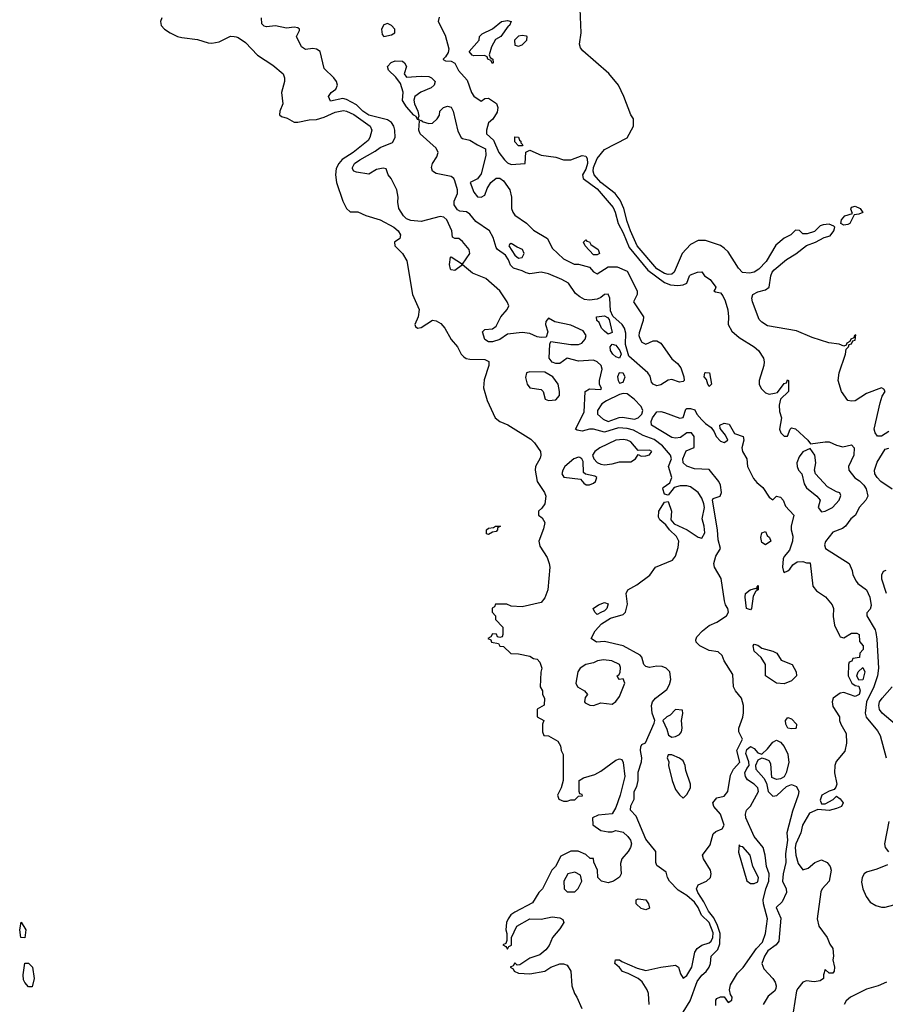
# Model space of a CAD drawing. Header units: inches. Extents: x 2348352 to 2479776, y 460422 to 613655.
# Tile 149 of 256: x 2358843 to 2363471, y 550192 to 555460. Entities that reach past the tile are written whole.
import ezdxf

# ---------------------------------------------------------------- set-up
doc = ezdxf.new("R2010")
doc.units = ezdxf.units.IN
doc.header["$MEASUREMENT"] = 0
doc.layers.add('C3555', color=7, linetype='Continuous')
doc.layers.add('C3565', color=7, linetype='Continuous')

msp = doc.modelspace()

# ---------------------------------------------------------------- linework, layer by layer
at = {"layer": 'C3555', "color": 4, "elevation": 56}
msp.add_lwpolyline([(2359602, 555470), (2359595.3, 555450), (2359599.3, 555430), (2359616, 555410), (2359646.6, 555390), (2359686, 555370), (2359710, 555364.2), (2359793.6, 555353.6), (2359850, 555335.8), (2359870, 555334.3), (2359910, 555341.3), (2359970, 555371.3), (2359990, 555371.1), (2360000, 555367.8)], dxfattribs=at)
for points in [[(2358870, 550548), (2358849.3, 550550), (2358842.7, 550590), (2358850, 550631.3), (2358876, 550590)], [(2358890, 550286), (2358870, 550308), (2358863.6, 550323.6), (2358860.7, 550350), (2358870, 550411.3), (2358890, 550411.3), (2358910.7, 550390), (2358919.1, 550330), (2358910, 550286)]]:
    msp.add_lwpolyline(points, close=True, dxfattribs=at)
at = {"layer": 'C3565', "color": 4}
for points, elevation in [([(2363490, 553256.3), (2363450, 553231), (2363430, 553231.3), (2363416, 553250), (2363411, 553270), (2363442.8, 553410), (2363454.8, 553445.2), (2363471, 553471), (2363463.6, 553483.6), (2363450, 553491.3), (2363370, 553461), (2363310, 553421), (2363290, 553418.8), (2363270, 553422.8), (2363236.3, 553470), (2363219.1, 553530), (2363224, 553570), (2363258, 553670), (2363262, 553698), (2363274, 553710), (2363278, 553722), (2363290, 553726), (2363298, 553742), (2363310, 553746), (2363314, 553774), (2363306, 553770), (2363302, 553758), (2363286, 553750), (2363282, 553738), (2363266, 553730), (2363262, 553718), (2363250, 553714), (2363223.6, 553723.6), (2363168.9, 553731.1), (2363080.5, 553760.5), (2362995.3, 553795.3), (2362841.4, 553821.4), (2362810, 553841), (2362796.8, 553856.8), (2362761, 553950), (2362758, 553970), (2362762, 553990), (2362790, 554004), (2362830, 554014), (2362850.7, 554029.3), (2362859.1, 554090), (2362865.5, 554110), (2362877.3, 554122.7), (2362942.8, 554177.2), (2362992.7, 554207.3), (2363050, 554252.7), (2363098, 554270), (2363144.4, 554295.6), (2363175.8, 554304.2), (2363196, 554330), (2363201, 554350), (2363196.3, 554356.3), (2363170, 554366), (2363138, 554362), (2363123.2, 554356.8), (2363092.9, 554327.1), (2363054, 554314), (2363030, 554314), (2363012.7, 554332.7), (2362990, 554334), (2362966, 554310), (2362930, 554292), (2362885.6, 554254.4), (2362834.1, 554165.8), (2362794.2, 554125.8), (2362770, 554108.7), (2362744.7, 554104.7), (2362708, 554108), (2362686, 554130), (2362630, 554218), (2362610, 554238), (2362590, 554251.3), (2362510, 554278), (2362470, 554278), (2362430, 554258), (2362384, 554210), (2362342, 554110), (2362330, 554099.3), (2362310, 554097), (2362290, 554102.3), (2362250, 554127.7), (2362144.4, 554250), (2362107.9, 554330), (2362090, 554381), (2362073.7, 554450), (2362054, 554494), (2362026, 554530), (2361950.3, 554590), (2361914.6, 554630), (2361909.2, 554650), (2361911.5, 554670), (2361930, 554717), (2361970, 554765.2), (2362091.1, 554828.9), (2362124.7, 554890), (2362124.7, 554930), (2362110.9, 554950.9), (2362073.4, 555050), (2362044, 555110), (2361993.3, 555173.3), (2361853.7, 555293.7), (2361841, 555310), (2361836, 555330), (2361844, 555390), (2361839.1, 555519.1)], 56), ([(2362208.7, 550190), (2362204, 550250), (2362197.2, 550270), (2362171.5, 550311.5), (2362150, 550329.2), (2362096.5, 550356.5), (2362066.6, 550366.6), (2362050, 550388.7), (2362024, 550410), (2362028, 550430), (2362050, 550430.6), (2362061.4, 550421.4), (2362144.9, 550384.9), (2362190, 550373.4), (2362270, 550391.3), (2362350, 550401), (2362364.7, 550390), (2362375.3, 550355.3), (2362390, 550332), (2362410, 550346), (2362436, 550390), (2362452.7, 550470), (2362465.2, 550490), (2362490, 550508.2), (2362530, 550521.3), (2362539.6, 550530), (2362549.6, 550550), (2362550, 550574), (2362530, 550629.6), (2362489, 550669), (2362470, 550709.4), (2362450, 550738.7), (2362410, 550774.7), (2362363, 550803), (2362317.2, 550850), (2362306, 550870), (2362299.3, 550899.3), (2362250, 550935.3), (2362244.5, 550950), (2362244, 551010), (2362190, 551075.3), (2362139, 551199), (2362109.2, 551230), (2362110, 551254), (2362128.7, 551290), (2362129, 551330), (2362142, 551358), (2362149.2, 551390), (2362150, 551434), (2362166.6, 551490), (2362169.4, 551510), (2362161.2, 551550), (2362164, 551570), (2362170, 551582), (2362188.7, 551591.3), (2362235.3, 551695.3), (2362238, 551710), (2362224, 551750), (2362220.9, 551790), (2362227, 551810), (2362242.7, 551830), (2362302.9, 551877.1), (2362316.9, 551903.1), (2362324.5, 551930), (2362319.3, 551970), (2362299, 551990), (2362278.7, 551998.7), (2362250, 552001.6), (2362210, 551994), (2362190, 551999.5), (2362179.5, 552010), (2362169.5, 552049.5), (2362159.5, 552059.5), (2362070, 552109.4), (2361970, 552133.2), (2361926, 552130), (2361898, 552150), (2361919, 552190), (2361952.9, 552227.1), (2362002, 552258), (2362070, 552278), (2362082, 552290), (2362092.9, 552332.9), (2362085.2, 552390), (2362094, 552410), (2362143, 552437), (2362211.6, 552488.4), (2362242, 552530), (2362332.3, 552567.7), (2362349.4, 552590.6), (2362364.1, 552635.9), (2362366.6, 552670), (2362354.5, 552694.5), (2362317.2, 552730), (2362298, 552758), (2362264.5, 552784.5), (2362258.6, 552798.6), (2362260.7, 552830), (2362290, 552878), (2362310, 552882), (2362327.7, 552830), (2362324.9, 552784.9), (2362342, 552762), (2362411, 552730), (2362470, 552690.8), (2362490, 552686.8), (2362506.3, 552713.7), (2362502.9, 552750), (2362491.5, 552790), (2362503.9, 552850), (2362500.9, 552870), (2362490, 552900.9), (2362470, 552929.6), (2362430, 552960.5), (2362410, 552966), (2362374, 552966), (2362342.5, 552957.5), (2362310, 552915.3), (2362290, 552922), (2362281.2, 552950), (2362283.2, 552956.8), (2362318.6, 552981.4), (2362329.3, 553010), (2362312.3, 553070), (2362327.3, 553110), (2362322, 553130), (2362279.3, 553179.3), (2362234.8, 553214.8), (2362175.8, 553235.8), (2362123.9, 553263.9), (2362090, 553273.6), (2362043.8, 553276.2), (2361970, 553252.7), (2361910, 553269.2), (2361890, 553269.2), (2361850, 553259.3), (2361823.7, 553263.7), (2361815.3, 553270), (2361860.2, 553359.8), (2361866, 553470), (2361890, 553484.7), (2361950, 553482), (2361953.2, 553486.8), (2361942, 553510), (2361942.7, 553530), (2361957, 553590), (2361952.3, 553610), (2361930, 553629.3), (2361910, 553638.4), (2361830, 553632.3), (2361770, 553648.7), (2361730, 553621.2), (2361710, 553620.9), (2361690, 553627.3), (2361673.2, 553650), (2361676.4, 553723.6), (2361682, 553738), (2361790, 553722), (2361830, 553723), (2361848.7, 553730), (2361866, 553750), (2361871.8, 553770), (2361855.6, 553795.6), (2361790, 553825.6), (2361704.2, 553844.2), (2361670, 553864), (2361655.3, 553844.7), (2361654.8, 553830), (2361666, 553790), (2361658, 553762), (2361630, 553759), (2361610, 553762.7), (2361570, 553782), (2361530, 553787.3), (2361450, 553778), (2361410, 553749.5), (2361370, 553736), (2361350, 553736), (2361330, 553749), (2361318, 553790), (2361330, 553802), (2361370, 553806), (2361390, 553821), (2361416, 553870), (2361449.2, 553910), (2361457.2, 553930), (2361449, 553950), (2361409.6, 554009.6), (2361335.2, 554075.2), (2361263.9, 554103.9), (2361210, 554148), (2361170, 554119), (2361150, 554122), (2361146.3, 554126.3), (2361141.2, 554150), (2361146, 554190), (2361150, 554191.3), (2361210, 554152), (2361249.2, 554210), (2361245.2, 554230), (2361210, 554274), (2361190, 554288.7), (2361168.7, 554288.7), (2361156.4, 554296.4), (2361152.7, 554330), (2361127, 554390), (2361110, 554403.6), (2361090, 554407.8), (2360990, 554381.2), (2360933.7, 554386.3), (2360910, 554394), (2360894, 554410), (2360869.3, 554449.3), (2360864.1, 554484.1), (2360867, 554510), (2360859.3, 554550), (2360829.7, 554609.7), (2360813.2, 554630), (2360802, 554662), (2360786, 554666), (2360750, 554658), (2360710, 554634), (2360644.1, 554644.1), (2360628.7, 554650), (2360622.7, 554662.7), (2360621.2, 554670), (2360633.2, 554690), (2360661.2, 554710), (2360743.6, 554756.4), (2360770, 554776.3), (2360836.2, 554803.8), (2360849.4, 554830), (2360848, 554870), (2360843.5, 554890), (2360831.5, 554910), (2360810, 554925.1), (2360710, 554948.6), (2360677.4, 554970), (2360644.1, 555004.1), (2360590, 555034), (2360570, 555039.5), (2360504.1, 555024.1), (2360494, 555050), (2360508, 555070), (2360532.3, 555087.7), (2360542.7, 555110), (2360537.2, 555130), (2360522.7, 555150), (2360470, 555199), (2360449.5, 555289.5), (2360430, 555302.7), (2360410, 555306.6), (2360370, 555301.2), (2360350, 555315.3), (2360322, 555370), (2360338, 555402), (2360339, 555410), (2360330, 555417.2), (2360310, 555421.2), (2360270, 555415.1), (2360210, 555426.6), (2360162, 555422), (2360150, 555426), (2360138, 555438), (2360135.3, 555470)], 52), ([(2361085.8, 555474.2), (2361080.7, 555450), (2361117.1, 555377.1), (2361136.4, 555303.6), (2361134.4, 555285.6), (2361118.8, 555261.2), (2361106, 555250), (2361106.8, 555246.8), (2361119.6, 555239.6), (2361150, 555239.1), (2361168.6, 555228.6), (2361189.1, 555189.1), (2361236, 555136), (2361258, 555070), (2361270, 555050.8), (2361310, 555024.7), (2361330, 555038), (2361350, 555041), (2361392.4, 555012.4), (2361399.1, 554990), (2361394.9, 554965.1), (2361372.8, 554927.2), (2361350, 554908.7), (2361338, 554870), (2361339.1, 554850), (2361375.6, 554815.6), (2361404, 554750), (2361434.8, 554710), (2361450, 554694.8), (2361470, 554685.5), (2361546, 554690), (2361548, 554752), (2361570, 554762), (2361630, 554736), (2361710, 554724.7), (2361751.1, 554711.1), (2361790, 554710.8), (2361850, 554733), (2361870.3, 554730.3), (2361877.1, 554717.1), (2361878.6, 554690), (2361870, 554660.9), (2361852.7, 554630), (2361854.8, 554610), (2361930, 554555.3), (2362016.1, 554456.1), (2362027.2, 554430), (2362042, 554370), (2362070, 554319.3), (2362100.7, 554240.7), (2362200.9, 554120.9), (2362290, 554054.9), (2362322, 554042), (2362362.5, 554037.5), (2362390, 554041), (2362409.1, 554050.9), (2362424, 554090), (2362430, 554094.8), (2362466, 554110), (2362490, 554110.8), (2362504.7, 554090), (2362534, 554070), (2362564.7, 554030), (2362562, 554018), (2362554, 554010), (2362563.6, 554003.6), (2362590, 553998), (2362602.8, 553982.8), (2362615.5, 553955.5), (2362628.2, 553908.2), (2362633.4, 553870), (2362630.4, 553830), (2362650, 553793.4), (2362690, 553759.3), (2362770, 553710.6), (2362792.7, 553690), (2362818.8, 553650), (2362822.8, 553630), (2362820.7, 553610), (2362796.4, 553530), (2362796.4, 553510), (2362806.8, 553486.8), (2362830, 553464.4), (2362850, 553457.1), (2362878.9, 553461.1), (2362894, 553466), (2362930, 553514), (2362942, 553518), (2362947.3, 553532.7), (2362954, 553530), (2362954, 553470), (2362910.8, 553429.2), (2362903.1, 553396.9), (2362904.4, 553364.4), (2362916, 553330), (2362906, 553270), (2362912, 553250), (2362930, 553232), (2362947.3, 553232.7), (2362962, 553270), (2362970, 553276), (2362990, 553270.5), (2363057.3, 553210), (2363070.7, 553190.7), (2363150, 553202), (2363170, 553200.7), (2363210, 553182.8), (2363244.7, 553175.3), (2363290, 553184.7), (2363304.7, 553170), (2363302.8, 553130), (2363274.8, 553070), (2363276, 553050), (2363308.6, 553008.6), (2363333.5, 552993.5), (2363355.5, 552970), (2363368, 552950), (2363377.3, 552910), (2363367.3, 552890), (2363330.8, 552850), (2363311.3, 552810), (2363286.8, 552790), (2363258, 552750), (2363242, 552738), (2363190, 552718), (2363151.1, 552668.9), (2363146, 552650), (2363151.3, 552630), (2363278, 552550), (2363293.4, 552513.4), (2363297.3, 552490), (2363315.3, 552455.3), (2363323.9, 552443.9), (2363370.2, 552410.2), (2363388.4, 552370), (2363394.6, 552325.4), (2363390, 552306), (2363372.7, 552287.3), (2363372, 552270), (2363416.1, 552196.1), (2363420.9, 552180.9), (2363426.4, 552146.4), (2363433.7, 551990), (2363428.7, 551950), (2363410.3, 551890), (2363370.3, 551810), (2363362.4, 551750), (2363368.7, 551728.7), (2363430, 551656), (2363444, 551630), (2363474.8, 551510)], 52), ([(2360000, 555367.8), (2360010, 555364.4), (2360050, 555338.3), (2360113.7, 555270), (2360196.6, 555216.6), (2360251.6, 555170), (2360258.9, 555150), (2360258.9, 555130), (2360242, 555070), (2360249.6, 555010), (2360233.3, 554970), (2360232.1, 554952.1), (2360242.6, 554942.6), (2360272.7, 554932.7), (2360310, 554912), (2360330, 554911.6), (2360390, 554924.7), (2360430, 554925.6), (2360470, 554938.3), (2360530, 554966), (2360573.6, 554973.6), (2360590, 554971.2), (2360630, 554953), (2360717, 554890), (2360725.1, 554870), (2360715.1, 554830), (2360705.6, 554814.4), (2360625.1, 554750), (2360567.7, 554712.3), (2360548.7, 554691.3), (2360535.6, 554664.4), (2360531, 554630), (2360536.8, 554590), (2360569.7, 554490), (2360589.7, 554449.8), (2360610, 554432.3), (2360650, 554431.6), (2360692.8, 554412.8), (2360769.2, 554390), (2360842.7, 554350), (2360866, 554330), (2360879, 554310), (2360875.3, 554290), (2360846, 554270), (2360848, 554250), (2360889, 554210), (2360913.2, 554170), (2360943.7, 553990), (2360979.3, 553910), (2360974, 553870), (2360956.2, 553830), (2360959.3, 553819.3), (2360969.7, 553809.7), (2360990, 553813.6), (2361050, 553852), (2361070, 553849.6), (2361093.9, 553833.9), (2361115.1, 553810), (2361149.7, 553749.7), (2361182.7, 553710), (2361203.7, 553670), (2361216.6, 553656.6), (2361230, 553648), (2361250, 553644.7), (2361330, 553641.6), (2361351.2, 553631.2), (2361351.8, 553610), (2361326.3, 553533.7), (2361322.7, 553490), (2361342.5, 553422.5), (2361385.7, 553330), (2361410, 553311.2), (2361453.1, 553293.1), (2361575.3, 553215.3), (2361595.9, 553195.9), (2361627.3, 553150), (2361629.5, 553130), (2361625.4, 553114.6), (2361600.9, 553070), (2361599.3, 553050), (2361609.7, 552989.7), (2361649.3, 552930), (2361656, 552910), (2361649.6, 552870), (2361633.9, 552846.1), (2361616, 552830), (2361617.2, 552810), (2361635.4, 552795.4), (2361649.6, 552770), (2361643.8, 552736.2), (2361617.6, 552670), (2361624, 552644), (2361662.9, 552582.9), (2361674.3, 552550), (2361676.9, 552530), (2361667.3, 552410), (2361650, 552366.8), (2361630, 552341), (2361530, 552318), (2361470, 552322), (2361447.3, 552332.7), (2361387.3, 552332.7), (2361382, 552318), (2361368.4, 552311.6), (2361368, 552290), (2361386, 552270), (2361386, 552250), (2361426, 552210), (2361426, 552170), (2361422, 552158), (2361410, 552154), (2361398, 552158), (2361392.7, 552172.7), (2361370, 552174), (2361362, 552158), (2361346, 552150), (2361362, 552142), (2361366, 552130), (2361402, 552122), (2361410, 552108), (2361430, 552106), (2361468.4, 552068.4), (2361510, 552068), (2361570, 552055.3), (2361590, 552042), (2361610, 552038), (2361623.1, 552023.1), (2361635.3, 551990), (2361628.9, 551968.9), (2361626, 551890), (2361638, 551870), (2361638, 551850), (2361648, 551830), (2361647.3, 551792.7), (2361609.1, 551770.9), (2361608.7, 551730), (2361646, 551710), (2361638, 551690), (2361638, 551650), (2361646, 551630), (2361670, 551628), (2361720.4, 551600.4), (2361734.6, 551574.6), (2361738, 551550), (2361748.4, 551528.4), (2361748.7, 551390), (2361738, 551350), (2361718, 551310), (2361726, 551290), (2361750, 551278), (2361770, 551278), (2361790, 551286), (2361810, 551286), (2361830, 551306), (2361852.7, 551307.3), (2361850, 551314), (2361838, 551318), (2361834, 551330), (2361834, 551390), (2361856.9, 551403.1), (2361918, 551422), (2361950, 551439), (2362030, 551498), (2362050, 551506), (2362062, 551502), (2362070, 551486), (2362078.9, 551410), (2362054, 551310), (2362030, 551244.7), (2362010, 551211.3), (2361936.4, 551203.6), (2361906, 551190), (2361907.3, 551152.7), (2361950, 551122), (2361990, 551115.3), (2362010, 551115.3), (2362030, 551122), (2362070, 551112), (2362095.1, 551090), (2362109, 551070), (2362113.2, 551050), (2362108.9, 551031.1), (2362095.3, 551010), (2362062, 550970), (2362054.6, 550945.4), (2362059, 550890), (2362050, 550872), (2362018, 550850), (2361990, 550841), (2361954, 550850), (2361934, 550870), (2361932, 550910), (2361912.7, 550952.7), (2361910, 550972), (2361892.7, 550972.7), (2361870, 550994), (2361828.4, 551011.6), (2361790, 551012), (2361736.4, 550983.6), (2361708, 550930), (2361688, 550910), (2361638, 550810), (2361618, 550790), (2361584.7, 550735.3), (2361490, 550684.9), (2361469.2, 550670), (2361454, 550650), (2361445.2, 550630), (2361442, 550590), (2361448, 550570), (2361447.3, 550532.7), (2361442, 550518), (2361426, 550510), (2361442, 550502), (2361450, 550486), (2361458, 550502), (2361471.6, 550508.4), (2361472, 550550), (2361501, 550610), (2361570, 550649.5), (2361630, 550647.8), (2361690, 550659.5), (2361730, 550654), (2361746, 550646), (2361752.3, 550630), (2361730, 550594.8), (2361692, 550550), (2361673.1, 550506.9), (2361656.1, 550483.9), (2361623.3, 550456.7), (2361570, 550438), (2361516.4, 550403.6), (2361502, 550402), (2361490, 550414), (2361482, 550398), (2361466, 550390), (2361482, 550382), (2361486, 550370), (2361510, 550358), (2361570, 550355.3), (2361650, 550369), (2361682, 550390), (2361730, 550409), (2361750, 550409), (2361770, 550402), (2361789, 550370), (2361795.3, 550290), (2361809.2, 550249.2), (2361822, 550230), (2361848, 550170)], 56), ([(2362389.8, 550150.2), (2362427.2, 550210), (2362465.8, 550314.2), (2362490, 550348.2), (2362513.3, 550366.7), (2362529.7, 550390), (2362536.4, 550410), (2362539.6, 550450), (2362574.7, 550485.3), (2362585.5, 550514.5), (2362588.1, 550570), (2362573.9, 550613.9), (2362553.8, 550653.8), (2362525.7, 550690), (2362500.3, 550740.3), (2362467.8, 550790), (2362462, 550810), (2362470, 550830.8), (2362515.3, 550850), (2362536, 550870), (2362539.5, 550890), (2362536.2, 550910), (2362499.3, 550970), (2362493.2, 550990), (2362534.5, 551045.5), (2362550, 551104.7), (2362564.1, 551115.9), (2362598, 551130), (2362608.7, 551150), (2362589.2, 551210), (2362554, 551250), (2362549.5, 551270), (2362570, 551296), (2362610, 551306), (2362629, 551330), (2362642.9, 551417.1), (2362659.3, 551450), (2362692.8, 551487.2), (2362676.9, 551550), (2362706.6, 551610), (2362688, 551650), (2362688, 551670), (2362708.7, 551728.7), (2362712.3, 551752.3), (2362712.3, 551790), (2362702, 551830), (2362669.2, 551869.2), (2362659, 551890), (2362656, 551956), (2362608.7, 552030), (2362599, 552059), (2362577.2, 552077.2), (2362530, 552085.2), (2362479, 552110), (2362459.3, 552130), (2362458, 552142), (2362462.5, 552157.5), (2362494, 552190), (2362530, 552218.8), (2362570, 552236.3), (2362621.2, 552270), (2362632.7, 552290), (2362629.4, 552310), (2362617, 552330), (2362611.8, 552350), (2362593.6, 552470), (2362558, 552530), (2362554.5, 552550), (2362564.5, 552590), (2362589.3, 552630), (2362578, 552678), (2362574, 552730), (2362547.3, 552890), (2362550, 552898), (2362588.7, 552911.3), (2362595.3, 552930), (2362589, 552970), (2362581.2, 552990), (2362530, 553054), (2362450, 553056.3), (2362410, 553071.5), (2362389.7, 553089.7), (2362388.6, 553111.4), (2362406.7, 553153.3), (2362448.7, 553171.3), (2362449, 553230), (2362434, 553250), (2362410, 553249), (2362375.5, 553224.5), (2362350, 553221.2), (2362330, 553225.2), (2362220.9, 553290), (2362219.6, 553310), (2362226.3, 553330), (2362250, 553361.6), (2362270, 553363.8), (2362290, 553358.4), (2362372, 553328), (2362390, 553332), (2362403.6, 553376.4), (2362410, 553380.7), (2362430, 553380.7), (2362453.2, 553373.2), (2362463.8, 553350), (2362490, 553318.8), (2362510, 553298.8), (2362539.1, 553279.1), (2362555.9, 553255.9), (2362566.7, 553230), (2362590, 553205.3), (2362610, 553197.3), (2362629, 553210), (2362616.6, 553236.6), (2362588, 553272), (2362586, 553290), (2362610, 553301), (2362635.3, 553295.3), (2362665.5, 553245.5), (2362711.3, 553230), (2362714.8, 553210), (2362704, 553170), (2362707.3, 553150), (2362730.8, 553110), (2362734.9, 553070), (2362766.2, 553006.2), (2362784.1, 552984.1), (2362816.4, 552956.4), (2362850, 552906), (2362870, 552892), (2362889.4, 552910.6), (2362910, 552904.7), (2362924.7, 552890), (2362938, 552858), (2362981, 552810), (2362967.3, 552750), (2362967.7, 552730), (2362976.8, 552696.8), (2362974.8, 552670), (2362958, 552622), (2362930, 552588), (2362925.2, 552574.8), (2362921, 552530), (2362926.8, 552506.8), (2362930, 552502), (2362950, 552512), (2362960.4, 552519.6), (2362976.4, 552543.6), (2363000.4, 552559.6), (2363030, 552562), (2363050, 552554), (2363070, 552554), (2363084, 552430), (2363103.9, 552403.9), (2363151.7, 552371.7), (2363187.3, 552330), (2363194, 552310), (2363193, 552267), (2363199.9, 552219.9), (2363225.3, 552165.3), (2363230, 552158.8), (2363250, 552153.4), (2363290, 552177.1), (2363318, 552178), (2363331, 552170), (2363332.7, 552132.7), (2363352, 552110), (2363352, 552090), (2363334, 552070), (2363332.7, 552047.3), (2363298, 552042), (2363292.7, 552027.3), (2363278, 552022), (2363274, 552010), (2363272, 551950), (2363292, 551910), (2363310, 551898), (2363330, 551894), (2363336.3, 551870), (2363330.4, 551850), (2363310, 551839.5), (2363250, 551860.7), (2363230, 551856.2), (2363193, 551830), (2363186, 551810), (2363190, 551784.7), (2363226, 551730), (2363226, 551710), (2363233.4, 551690), (2363261.3, 551641.3), (2363263.7, 551590), (2363254.4, 551545.6), (2363208.1, 551491.9), (2363200.7, 551470), (2363199.3, 551430), (2363211, 551370), (2363206.8, 551353.2), (2363198, 551342), (2363170, 551332.7), (2363131, 551310), (2363123.5, 551283.5), (2363130, 551264.7), (2363150, 551264.7), (2363192.5, 551287.5), (2363210, 551304.7), (2363230, 551291.3), (2363246, 551270), (2363236, 551250), (2363210, 551239.5), (2363170, 551229.6), (2363110, 551234), (2363065.5, 551214.5), (2363028.2, 551150), (2363019.1, 551110), (2362992.4, 551050), (2362988.9, 551030), (2362992.2, 550990), (2363005.7, 550945.7), (2363030, 550911.3), (2363059.3, 550920.7), (2363094, 550950), (2363130, 550964.9), (2363160.7, 550950), (2363175.5, 550930), (2363182, 550910), (2363170.7, 550850), (2363134, 550810), (2363126.6, 550793.4), (2363107.3, 550650), (2363114.8, 550610), (2363160.7, 550550), (2363174, 550514), (2363190.6, 550490), (2363194, 550450), (2363190.8, 550430), (2363198.8, 550390), (2363198, 550370), (2363190, 550358), (2363170, 550358), (2363150, 550378), (2363141, 550350), (2363141, 550330), (2363123.4, 550316.6), (2363090, 550311.6), (2363050, 550317), (2363030, 550309.4), (2363003.1, 550276.9), (2362997, 550263), (2362978.8, 550150)], 48), ([(2363507.7, 552947.7), (2363447.3, 552990), (2363426.8, 553010), (2363414.8, 553030), (2363414, 553050), (2363428, 553092), (2363470, 553162), (2363490, 553168)], 56), ([(2363478, 552390), (2363452.7, 552467.3), (2363452, 552490), (2363462, 552510), (2363475.3, 552515.3)], 56), ([(2363522.8, 551690), (2363454, 551750), (2363440.5, 551770), (2363435.5, 551790), (2363440.5, 551810), (2363453.4, 551830), (2363507.3, 551890)], 56), ([(2362564.7, 550184.7), (2362565.6, 550214.4), (2362570, 550222), (2362590, 550232), (2362610, 550232), (2362630, 550202), (2362650, 550214), (2362652.7, 550230), (2362644, 550244), (2362637.2, 550270), (2362643.7, 550296.3), (2362681, 550359), (2362711.2, 550388.8), (2362781.6, 550490), (2362814.9, 550525.1), (2362831.2, 550570), (2362840.4, 550650), (2362819.1, 550730), (2362818.5, 550750), (2362832.6, 550810), (2362847.4, 550850), (2362849.8, 550889.8), (2362835.1, 550930), (2362827.8, 550990), (2362817.6, 551030), (2362769.6, 551090), (2362724.5, 551190), (2362722.7, 551210), (2362729.2, 551230), (2362750, 551251.3), (2362792.3, 551330), (2362789.2, 551350), (2362769, 551370), (2362733.6, 551393.6), (2362722.9, 551410), (2362720.5, 551430), (2362730, 551453.4), (2362742.9, 551470), (2362741.3, 551490), (2362725.6, 551534.4), (2362730, 551554.4), (2362750, 551570.6), (2362770, 551560.7), (2362790, 551537.3), (2362810, 551530.8), (2362841.2, 551558.8), (2362870, 551594.8), (2362890, 551606), (2362910, 551594.8), (2362930, 551570.7), (2362950.5, 551529.5), (2362954.9, 551485.1), (2362940.7, 551430), (2362930.5, 551409.5), (2362910, 551398), (2362890, 551395.1), (2362865.1, 551405.1), (2362858.6, 551478.6), (2362850, 551495.3), (2362830, 551504), (2362810, 551509), (2362790, 551499), (2362777.1, 551470), (2362779.3, 551450), (2362821.6, 551401.6), (2362834.9, 551374.9), (2362844.9, 551330), (2362870, 551306), (2362891.1, 551308.9), (2362942.7, 551357.3), (2362970, 551368), (2362996.5, 551356.5), (2363008.4, 551330), (2363005.3, 551310), (2362974.4, 551225.6), (2362944.7, 551110), (2362947.7, 551070), (2362936.9, 550996.9), (2362938.9, 550950), (2362924.2, 550890), (2362920.4, 550850), (2362940.5, 550810), (2362942, 550790), (2362919.8, 550740.2), (2362887.3, 550710), (2362912.7, 550652.7), (2362901.1, 550530), (2362888, 550510), (2362842, 550478), (2362824.4, 550450), (2362810.7, 550410), (2362821.4, 550381.4), (2362870, 550330.7), (2362882, 550310), (2362888, 550290), (2362885.8, 550274.2), (2362878.3, 550261.7), (2362844.9, 550235.1), (2362817.6, 550190)], 44), ([(2363490.5, 551170.5), (2363466.8, 551050), (2363470.8, 551030), (2363487.5, 551007.5)], 52), ([(2363482.5, 550937.5), (2363425.8, 550914.2), (2363370, 550899.3), (2363358.8, 550890), (2363347.3, 550870), (2363344.5, 550844.5), (2363350.7, 550810), (2363367.9, 550767.9), (2363390, 550738), (2363419.8, 550719.8), (2363450, 550711), (2363470, 550711), (2363516.5, 550723.5)], 52), ([(2363478, 550310), (2363432, 550290), (2363370, 550272.7), (2363284.7, 550230), (2363261, 550210), (2363251, 550190)], 52)]:
    msp.add_lwpolyline(points, dxfattribs=dict(at, elevation=elevation))
for points, elevation in [([(2360810, 555439.3), (2360790, 555433.2), (2360777.3, 555410), (2360781.1, 555381.1), (2360790, 555371), (2360830, 555378.8), (2360848.7, 555390), (2360849, 555410), (2360830, 555429)], 52), ([(2361370, 555226), (2361362, 555242), (2361346, 555250), (2361342, 555262), (2361328, 555268), (2361270, 555266.6), (2361262, 555270), (2361246.6, 555290), (2361299, 555350), (2361302, 555370), (2361314.6, 555385.4), (2361370, 555411.3), (2361418, 555450), (2361450, 555456), (2361470, 555451.3), (2361462, 555430), (2361454.4, 555425.6), (2361414.8, 555370), (2361386.4, 555353.6), (2361365.3, 555314.7), (2361352.7, 555272.7), (2361358, 555258), (2361372, 555250), (2361374, 555230)], 52), ([(2361530, 555376.2), (2361510, 555371.6), (2361488.4, 555350), (2361490, 555324.7), (2361510, 555318), (2361530, 555326), (2361554, 555350), (2361555.3, 555370), (2361551.9, 555371.9)], 56), ([(2360910, 555152), (2360990, 555158), (2361030, 555156.3), (2361044.7, 555150), (2361064.7, 555130), (2361058, 555110), (2361043.5, 555096.5), (2360987.9, 555072.1), (2360956, 555050), (2360950.8, 555030), (2360954, 555010), (2360970.7, 554970), (2360976, 554944), (2360972, 554932), (2360978, 554922), (2360970, 554926), (2360963.1, 554943.1), (2360950, 554949), (2360910, 554994), (2360890, 555028.7), (2360892.5, 555072.5), (2360878.6, 555118.6), (2360853.2, 555153.2), (2360815.3, 555190), (2360808.7, 555210), (2360829.4, 555230.6), (2360850, 555241), (2360890, 555238.8), (2360901, 555230), (2360910.6, 555209.4), (2360898, 555170)], 48), ([(2361310, 554511.3), (2361330, 554522), (2361342.5, 554557.5), (2361360.9, 554590), (2361390, 554612.7), (2361410, 554612.4), (2361430, 554598.4), (2361463.7, 554550), (2361472.4, 554510), (2361472.7, 554450), (2361479.1, 554430), (2361490, 554414.8), (2361551.8, 554371.8), (2361590, 554333.4), (2361664, 554290), (2361690, 554237.3), (2361750, 554180.5), (2361807.3, 554152.7), (2361830, 554152), (2361890, 554136), (2361910, 554111.3), (2361930, 554101), (2361990, 554138.8), (2362038, 554138), (2362090, 554114), (2362144.7, 554010), (2362144.7, 553990), (2362124.7, 553950), (2362178, 553870), (2362176, 553850), (2362154.9, 553785.1), (2362153.4, 553770), (2362159.6, 553750), (2362170, 553734.4), (2362190, 553724.6), (2362230, 553741.3), (2362250, 553742), (2362270.3, 553730.3), (2362330, 553645.5), (2362359.9, 553619.9), (2362377.5, 553597.5), (2362394, 553550), (2362394.8, 553530), (2362390, 553524), (2362370, 553520.9), (2362330, 553535.4), (2362309.2, 553530.8), (2362270, 553507.3), (2362250, 553502), (2362229.2, 553509.2), (2362220.7, 553520.7), (2362212.9, 553552.9), (2362201.2, 553570), (2362100.1, 553660.1), (2362082, 553722), (2362083.2, 553783.2), (2362077.2, 553810), (2362064, 553830), (2362014.2, 553874.2), (2362002, 553902), (2361998.7, 553970), (2361990, 553991.8), (2361970, 553989.5), (2361950, 553973.3), (2361930, 553964.2), (2361890, 553959.7), (2361863.1, 553963.1), (2361836.8, 553976.8), (2361815.2, 553995.2), (2361776.2, 554050), (2361741.2, 554070), (2361670, 554100.5), (2361630, 554109.5), (2361570, 554099.7), (2361550, 554105.1), (2361530, 554117.4), (2361482.7, 554130), (2361466.5, 554146.5), (2361455.6, 554175.6), (2361440.1, 554200.1), (2361397.6, 554230), (2361390, 554240.9), (2361374.6, 554294.6), (2361354, 554330), (2361281.1, 554381.1), (2361250, 554419), (2361232.3, 554432.3), (2361195.1, 554435.1), (2361183.3, 554443.3), (2361166, 554470), (2361165.2, 554490), (2361184, 554530), (2361184, 554550), (2361170, 554598), (2361164, 554610), (2361150, 554621.2), (2361070, 554637.2), (2361049, 554650), (2361045.2, 554670), (2361049.2, 554690), (2361073.4, 554726.6), (2361080.9, 554750), (2361070, 554773.2), (2360984, 554850), (2360977.2, 554870), (2360980.4, 554919.6), (2360990, 554922), (2360995.3, 554915.3), (2361030, 554904), (2361050, 554906.8), (2361075.3, 554930), (2361088, 554950), (2361089.1, 554970.9), (2361108.9, 554991.1), (2361130, 554998), (2361150, 554992), (2361161, 554970), (2361184.7, 554864.7), (2361202.8, 554830), (2361210, 554824), (2361250, 554816), (2361290.4, 554790.4), (2361334, 554770), (2361334.2, 554734.2), (2361310, 554635.3), (2361290.6, 554609.4), (2361252, 554590), (2361270, 554538), (2361290, 554512)], 48), ([(2361510, 554786), (2361490, 554806), (2361490, 554834), (2361510, 554831.3), (2361515.3, 554815.3), (2361522, 554810), (2361522, 554802), (2361532, 554790), (2361530, 554786)], 52), ([(2363250, 554360.9), (2363234, 554370), (2363237.2, 554390), (2363255.3, 554410), (2363296.4, 554423.6), (2363286.8, 554446.8), (2363290, 554458), (2363310, 554462.8), (2363336, 554450), (2363350.5, 554429.5), (2363330, 554419), (2363303.6, 554416.4), (2363281, 554370), (2363270, 554363.7)], 56), ([(2361470, 554262), (2361462, 554258), (2361458, 554250), (2361490, 554201), (2361510, 554184.9), (2361530, 554188), (2361539.5, 554210), (2361531.5, 554231.5), (2361502.5, 554242.5)], 48), ([(2361910, 554202), (2361866, 554250), (2361858, 554270), (2361870, 554282), (2361875.3, 554275.3), (2361890, 554270.8), (2361897.3, 554257.3), (2361936, 554230), (2361942, 554210), (2361930, 554202)], 48), ([(2361990, 553778), (2361970, 553794), (2361954, 553810), (2361940.2, 553840.2), (2361929, 553850), (2361926, 553870), (2361970, 553876), (2361986.4, 553866.4), (2361995.3, 553855.3), (2362010, 553786)], 48), ([(2362050, 553649.6), (2362030, 553657.2), (2362014, 553670), (2362001.2, 553690), (2361999, 553710), (2362010, 553724.7), (2362030, 553718), (2362050.8, 553690.8), (2362058, 553670)], 48), ([(2361570, 553576), (2361552, 553570), (2361546.4, 553546.4), (2361556, 553510), (2361570, 553491.3), (2361630, 553482), (2361642, 553470), (2361652, 553430), (2361670, 553422.8), (2361710, 553426.8), (2361729, 553450), (2361729, 553470), (2361721.2, 553510), (2361693.2, 553550), (2361650, 553575.1)], 56), ([(2362048.5, 553571.5), (2362039.1, 553550), (2362042, 553530), (2362050, 553516), (2362070, 553521), (2362080.9, 553550), (2362070, 553569)], 52), ([(2362530, 553498), (2362522, 553510), (2362515.3, 553535.3), (2362502, 553550), (2362506, 553570), (2362510, 553572), (2362531, 553570), (2362542, 553510)], 48), ([(2362070, 553459.3), (2362050, 553454), (2361979.8, 553420.2), (2361955.3, 553404.7), (2361931.3, 553370), (2361932, 553350), (2361962, 553322), (2361990, 553311), (2362047.7, 553332.3), (2362066, 553334), (2362130, 553322), (2362150, 553330.4), (2362169.6, 553350), (2362173.6, 553370), (2362165.1, 553390), (2362127.3, 553430), (2362090, 553458.4)], 52), ([(2362070, 553214.7), (2362030, 553209.6), (2361944.7, 553170), (2361918, 553150), (2361904.7, 553130), (2361912, 553110), (2361931.1, 553091.1), (2361950, 553082), (2361970, 553078), (2362010, 553084), (2362050, 553094.8), (2362110, 553094.8), (2362135.3, 553110), (2362150, 553134), (2362165.4, 553125.4), (2362190, 553126), (2362210, 553132), (2362222, 553150), (2362210, 553157.2), (2362150, 553155.3), (2362110, 553200.9), (2362091.1, 553211.1)], 56), ([(2363070, 553166), (2363030, 553148), (2363010, 553122), (2362997.3, 553090), (2362999.1, 553070), (2363007.7, 553050), (2363024, 553030), (2363037.5, 552977.5), (2363050, 552956), (2363104.7, 552910), (2363122, 552890), (2363111.3, 552850), (2363130, 552827.7), (2363150, 552831.3), (2363188, 552850), (2363224, 552890), (2363233.6, 552913.6), (2363228.7, 552928.7), (2363210, 552934), (2363161.6, 552961.6), (2363097.2, 553030), (2363092.7, 553050), (2363099, 553090), (2363094, 553130)], 52), ([(2361830, 553119.3), (2361806, 553110), (2361758, 553070), (2361746, 553050), (2361742, 553030), (2361752.7, 553012.7), (2361842, 553002), (2361859.6, 552979.6), (2361871.6, 552971.6), (2361890, 552971.3), (2361910, 552981), (2361922, 552990), (2361928, 553010), (2361917.2, 553017.2), (2361868, 553028), (2361858, 553038), (2361856, 553096), (2361848.7, 553110), (2361838, 553118)], 56), ([(2361350, 552706), (2361338, 552710), (2361339, 552730), (2361350, 552738.8), (2361376.4, 552743.6), (2361386, 552750), (2361414, 552750), (2361398, 552742), (2361398, 552730), (2361390, 552722), (2361370, 552718)], 56), ([(2362830, 552649.6), (2362810, 552662), (2362805.2, 552690), (2362810, 552714), (2362830, 552722), (2362839.8, 552699.8), (2362851, 552690), (2362858, 552670)], 44), ([(2362750, 552302), (2362729.4, 552310), (2362721.2, 552370), (2362724, 552390), (2362748, 552410), (2362778, 552418), (2362786, 552414), (2362786, 552426), (2362792, 552432), (2362791, 552410), (2362778, 552402), (2362764.5, 552375.5), (2362756, 552310)], 44), ([(2361930, 552278), (2361918, 552290), (2361909.2, 552310), (2361938, 552330), (2361970, 552342), (2361990, 552334), (2361982, 552310), (2361970, 552298), (2361950, 552288)], 52), ([(2362930, 551907), (2362889.3, 551909.3), (2362829.6, 551949.6), (2362829.5, 552010), (2362807.3, 552047.3), (2362770, 552082), (2362765.2, 552110), (2362770, 552118), (2362790, 552114), (2362810, 552097.3), (2362870, 552082), (2362890.5, 552070), (2362913.7, 552033.7), (2362973.4, 552010), (2362994.4, 551970), (2362996.4, 551950), (2362970, 551922.9)], 44), ([(2361964.1, 552035.9), (2361932, 552030), (2361910, 552019.5), (2361870, 552009.4), (2361838.8, 551990), (2361827.3, 551970), (2361816, 551910), (2361824.7, 551890), (2361862, 551870), (2361878, 551850), (2361866.8, 551833.2), (2361862, 551810), (2361865.4, 551805.4), (2361891.6, 551791.6), (2361910, 551791.3), (2361950, 551804.7), (2362010, 551798), (2362030, 551811.3), (2362050, 551838), (2362079, 551910), (2362070, 551934), (2362048.9, 551928.9), (2362040.4, 551940.4), (2362038, 551950), (2362045.6, 551954.4), (2362052.5, 551967.5), (2362054.8, 551994.8), (2362049.3, 552009.3), (2362009.5, 552029.5)], 56), ([(2363330, 551926), (2363318, 551950), (2363326, 551970), (2363350, 551994), (2363361, 551970), (2363350, 551928)], 48), ([(2362350, 551768.7), (2362320.7, 551739.3), (2362302, 551730), (2362282, 551710), (2362303.5, 551663.5), (2362311.3, 551631.3), (2362330, 551622), (2362350, 551624.7), (2362370, 551636), (2362381.2, 551650), (2362385.2, 551670), (2362381.2, 551710), (2362388, 551748), (2362386, 551766)], 52), ([(2362970, 551665.1), (2362949.2, 551670), (2362939.3, 551690), (2362937.2, 551710), (2362950, 551726), (2362970, 551718.8), (2362996.3, 551690), (2362994.8, 551670), (2362990, 551667)], 44), ([(2362330, 551526), (2362310, 551526), (2362304.7, 551510), (2362314, 551490), (2362312, 551470), (2362331.3, 551390), (2362350, 551342), (2362370, 551312), (2362390, 551294), (2362410, 551314), (2362428.7, 551350), (2362428.7, 551370), (2362403.7, 551443.7), (2362401.2, 551470), (2362390, 551495.3), (2362370, 551508)], 52), ([(2362690, 551046), (2362686.4, 551006.4), (2362730, 550852), (2362750, 550838.8), (2362770, 550838.8), (2362790, 550846.8), (2362793.6, 550870), (2362762.7, 550930), (2362749, 550990), (2362710, 551034), (2362696.4, 551036.4)], 48), ([(2361810, 550898), (2361774, 550890), (2361752, 550850), (2361754, 550810), (2361770, 550794), (2361810, 550794), (2361828.4, 550811.6), (2361848, 550850), (2361842, 550882)], 56), ([(2362190, 550698), (2362164.7, 550704.7), (2362138, 550730), (2362138, 550750), (2362150, 550756), (2362190.9, 550750.9), (2362204.7, 550730), (2362210, 550706)], 52)]:
    msp.add_lwpolyline(points, close=True, dxfattribs=dict(at, elevation=elevation))

doc.saveas('drawing.dxf')
